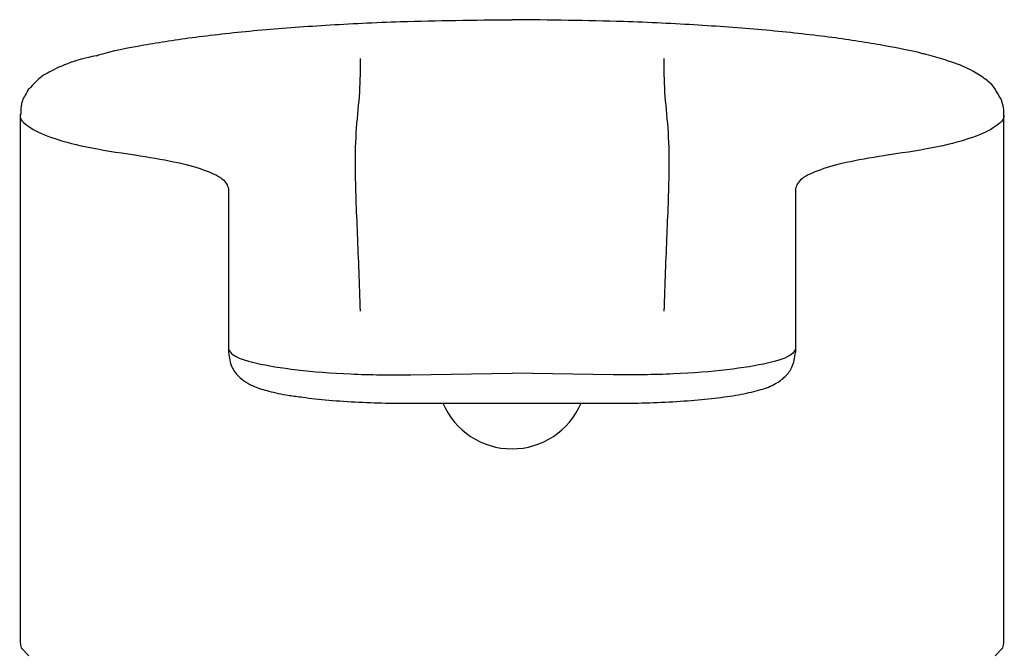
# Model space of a CAD drawing. Header units: millimetres. Extents: x 3984.045 to 3984.094, y 1748.268 to 1748.383.
# Tile 6 of 6: x 3984.045 to 3984.094, y 1748.352 to 1748.383. Entities that reach past the tile are written whole.
import ezdxf

# ---------------------------------------------------------------- set-up
doc = ezdxf.new("R2010")
doc.units = ezdxf.units.MM
doc.layers.add('SANINDUSA', color=3, linetype='Continuous')

msp = doc.modelspace()

# ---------------------------------------------------------------- linework, layer by layer
at = {"layer": 'SANINDUSA'}
for p, q in [((3984.045295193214, 1748.378505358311), (3984.045295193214, 1748.352705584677)), ((3984.093895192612, 1748.352731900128), (3984.093895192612, 1748.378505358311)), ((3984.050945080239, 1748.376488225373), (3984.050980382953, 1748.376483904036)), ((3984.088245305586, 1748.376488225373), (3984.088210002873, 1748.376483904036)), ((3984.055595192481, 1748.366911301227), (3984.055595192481, 1748.366725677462)), ((3984.083595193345, 1748.366911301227), (3984.083595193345, 1748.366725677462)), ((3984.064595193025, 1748.365626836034), (3984.069595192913, 1748.365706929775)), ((3984.074595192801, 1748.365626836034), (3984.069595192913, 1748.365706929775)), ((3984.064595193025, 1748.364224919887), (3984.074595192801, 1748.364224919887))]:
    msp.add_line(p, q, dxfattribs=at)
at = {"layer": 'SANINDUSA', "flags": 128}
for points in [[(3984.045353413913, 1748.352155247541), (3984.045729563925, 1748.351752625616)], [(3984.0934608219, 1748.351752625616), (3984.093836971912, 1748.352155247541)]]:
    msp.add_lwpolyline(points, dxfattribs=at)
at = {"layer": 'SANINDUSA'}
msp.add_arc((3984.069595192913, 1748.365689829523), 0.003712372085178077, 203.2411572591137, 336.7588427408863, dxfattribs=at)
for points, knots in [([(3984.049072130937, 1748.381383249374), (3984.049144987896, 1748.381407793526), (3984.049714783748, 1748.38159974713), (3984.051329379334, 1748.381917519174), (3984.053904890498, 1748.382320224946), (3984.05695455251, 1748.382650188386), (3984.060377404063, 1748.382906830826), (3984.064582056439, 1748.383113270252), (3984.067742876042, 1748.383144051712), (3984.069595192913, 1748.383162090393)], [0, 0, 0, 0, 0.0225385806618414, 0.1762685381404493, 0.3256538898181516, 0.4793660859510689, 0.6287380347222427, 0.7824314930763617, 0.9999999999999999, 0.9999999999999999, 0.9999999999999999, 0.9999999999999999]), ([(3984.090412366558, 1748.381341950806), (3984.090030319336, 1748.381449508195), (3984.089466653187, 1748.381602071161), (3984.087860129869, 1748.381917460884), (3984.085285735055, 1748.382320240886), (3984.082235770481, 1748.382650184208), (3984.078812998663, 1748.382906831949), (3984.074608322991, 1748.383113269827), (3984.07144750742, 1748.383144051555), (3984.069595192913, 1748.383162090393)], [0, 0, 0, 0, 0.0203480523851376, 0.1744225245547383, 0.3241426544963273, 0.4781993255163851, 0.6279060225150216, 0.781943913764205, 1, 1, 1, 1]), ([(3984.049072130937, 1748.381383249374), (3984.048476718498, 1748.381256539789), (3984.04772785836, 1748.38104971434), (3984.046893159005, 1748.380672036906), (3984.04624075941, 1748.380306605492), (3984.04595578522, 1748.379977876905), (3984.045816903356, 1748.379821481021)], [0, 0, 0, 0, 0.224331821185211, 0.6014649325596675, 0.8905404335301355, 1, 1, 1, 1]), ([(3984.06209519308, 1748.381253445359), (3984.062095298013, 1748.380710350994), (3984.062095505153, 1748.379638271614), (3984.06187350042, 1748.377835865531), (3984.061817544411, 1748.37556756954), (3984.061950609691, 1748.37267723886), (3984.062046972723, 1748.370080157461), (3984.06209519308, 1748.368780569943)], [0, 0, 0, 0, 0.1692495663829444, 0.3341021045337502, 0.499896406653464, 0.7497466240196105, 1, 1, 1, 1]), ([(3984.077095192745, 1748.381253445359), (3984.077095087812, 1748.380710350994), (3984.077094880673, 1748.379638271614), (3984.077316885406, 1748.377835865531), (3984.077372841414, 1748.37556756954), (3984.077239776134, 1748.37267723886), (3984.077143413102, 1748.370080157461), (3984.077095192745, 1748.368780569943)], [0, 0, 0, 0, 0.1692495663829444, 0.3341021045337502, 0.499896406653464, 0.7497466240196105, 1, 1, 1, 1]), ([(3984.093554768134, 1748.37956930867), (3984.093520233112, 1748.379634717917), (3984.093370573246, 1748.379918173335), (3984.092958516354, 1748.380254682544), (3984.092297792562, 1748.380689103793), (3984.091477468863, 1748.38103941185), (3984.090725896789, 1748.381252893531), (3984.090412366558, 1748.381341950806)], [0, 0, 0, 0, 0.05340989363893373, 0.2314554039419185, 0.45755001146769, 0.7737083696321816, 1, 1, 1, 1]), ([(3984.045816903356, 1748.379821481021), (3984.045763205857, 1748.379776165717), (3984.0456901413, 1748.379714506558), (3984.045643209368, 1748.379607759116), (3984.045630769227, 1748.379579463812)], [0, 0, 0, 0, 0.7349322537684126, 1, 1, 1, 1]), ([(3984.045630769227, 1748.379577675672), (3984.045517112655, 1748.379400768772), (3984.045331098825, 1748.379093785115), (3984.045327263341, 1748.378680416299), (3984.045325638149, 1748.378505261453)], [0, 0, 0, 0, 0.5762746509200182, 1, 1, 1, 1]), ([(3984.093895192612, 1748.378505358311), (3984.093894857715, 1748.37851322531), (3984.093908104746, 1748.378772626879), (3984.093800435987, 1748.379199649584), (3984.093621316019, 1748.379469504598), (3984.093559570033, 1748.379562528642)], [0, 0, 0, 0, 0.02747910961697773, 0.6647539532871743, 1, 1, 1, 1]), ([(3984.045318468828, 1748.378505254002), (3984.045311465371, 1748.37848071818), (3984.045251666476, 1748.37827121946), (3984.04564234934, 1748.377875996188), (3984.046722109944, 1748.377351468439), (3984.048466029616, 1748.376862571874), (3984.050110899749, 1748.376614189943), (3984.050945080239, 1748.376488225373)], [0, 0, 0, 0, 0.03165462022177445, 0.2702824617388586, 0.5158135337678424, 0.7544493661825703, 1, 1, 1, 1]), ([(3984.093871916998, 1748.378505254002), (3984.093878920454, 1748.37848071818), (3984.093938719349, 1748.37827121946), (3984.093548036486, 1748.377875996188), (3984.092468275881, 1748.377351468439), (3984.090724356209, 1748.376862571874), (3984.089079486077, 1748.376614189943), (3984.088245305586, 1748.376488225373)], [0, 0, 0, 0, 0.03165462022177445, 0.2702824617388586, 0.5158135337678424, 0.7544493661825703, 1, 1, 1, 1]), ([(3984.050980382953, 1748.376483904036), (3984.051647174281, 1748.376377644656), (3984.053000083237, 1748.37616204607), (3984.054430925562, 1748.375758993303), (3984.055409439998, 1748.37531322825), (3984.055532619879, 1748.374982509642), (3984.055595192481, 1748.374814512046)], [0, 0, 0, 0, 0.2395864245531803, 0.4861170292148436, 0.7389590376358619, 1, 1, 1, 1]), ([(3984.088210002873, 1748.376483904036), (3984.087543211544, 1748.376377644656), (3984.086190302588, 1748.37616204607), (3984.084759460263, 1748.375758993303), (3984.083780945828, 1748.37531322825), (3984.083657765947, 1748.374982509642), (3984.083595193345, 1748.374814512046)], [0, 0, 0, 0, 0.2395864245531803, 0.4861170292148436, 0.7389590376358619, 1, 1, 1, 1]), ([(3984.055595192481, 1748.374814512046), (3984.055595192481, 1748.373162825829), (3984.055595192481, 1748.370617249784), (3984.055595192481, 1748.367877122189), (3984.055595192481, 1748.366914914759)], [0, 0, 0, 0, 0.6488457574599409, 0.9999999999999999, 0.9999999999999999, 0.9999999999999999, 0.9999999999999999]), ([(3984.083595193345, 1748.374814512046), (3984.083595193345, 1748.373162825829), (3984.083595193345, 1748.370617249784), (3984.083595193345, 1748.367877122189), (3984.083595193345, 1748.366914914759)], [0, 0, 0, 0, 0.6488457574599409, 0.9999999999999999, 0.9999999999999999, 0.9999999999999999, 0.9999999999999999]), ([(3984.055595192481, 1748.366911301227), (3984.055639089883, 1748.366813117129), (3984.055749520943, 1748.366566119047), (3984.056830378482, 1748.366194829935), (3984.058866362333, 1748.365862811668), (3984.0615623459, 1748.36563749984), (3984.063584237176, 1748.36563039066), (3984.064595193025, 1748.365626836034)], [0, 0, 0, 0, 0.1416453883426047, 0.356332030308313, 0.5709709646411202, 0.7854833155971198, 0.9999999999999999, 0.9999999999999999, 0.9999999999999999, 0.9999999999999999]), ([(3984.055595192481, 1748.366725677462), (3984.055629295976, 1748.366481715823), (3984.055691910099, 1748.366033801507), (3984.056064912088, 1748.365552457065), (3984.056458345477, 1748.365247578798), (3984.056940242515, 1748.365011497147), (3984.05760222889, 1748.364806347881), (3984.058376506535, 1748.364638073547), (3984.059024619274, 1748.36455773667), (3984.059254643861, 1748.364529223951)], [0, 0, 0, 0, 0.1205419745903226, 0.2213154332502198, 0.3262162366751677, 0.455113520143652, 0.648836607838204, 0.8753670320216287, 1, 1, 1, 1]), ([(3984.083595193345, 1748.366911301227), (3984.083551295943, 1748.366813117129), (3984.083440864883, 1748.366566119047), (3984.082360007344, 1748.366194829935), (3984.080324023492, 1748.365862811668), (3984.077628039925, 1748.36563749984), (3984.07560614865, 1748.36563039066), (3984.074595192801, 1748.365626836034)], [0, 0, 0, 0, 0.1416453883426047, 0.356332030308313, 0.5709709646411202, 0.7854833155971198, 0.9999999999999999, 0.9999999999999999, 0.9999999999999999, 0.9999999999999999]), ([(3984.074595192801, 1748.364224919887), (3984.074871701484, 1748.364226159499), (3984.075676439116, 1748.364229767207), (3984.076992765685, 1748.364270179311), (3984.078466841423, 1748.364359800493), (3984.079801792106, 1748.364492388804), (3984.080962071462, 1748.364666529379), (3984.081879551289, 1748.364881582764), (3984.082530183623, 1748.365122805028), (3984.083057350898, 1748.365477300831), (3984.083489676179, 1748.366002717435), (3984.083558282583, 1748.366472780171), (3984.083595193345, 1748.366725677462)], [0, 0, 0, 0, 0.06338501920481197, 0.1844727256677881, 0.3060109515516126, 0.428391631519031, 0.5526486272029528, 0.6815144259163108, 0.7974373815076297, 0.871947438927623, 0.9311067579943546, 1, 1, 1, 1]), ([(3984.059254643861, 1748.364529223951), (3984.059454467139, 1748.364501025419), (3984.060050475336, 1748.364416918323), (3984.061253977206, 1748.364323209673), (3984.062749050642, 1748.364248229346), (3984.063886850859, 1748.36422617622), (3984.064491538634, 1748.364225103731), (3984.064595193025, 1748.364224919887)], [0, 0, 0, 0, 0.1402004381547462, 0.4181725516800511, 0.6909100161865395, 0.947016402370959, 1, 1, 1, 1]), ([(3984.045297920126, 1748.352705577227), (3984.045297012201, 1748.352679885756), (3984.045285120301, 1748.352343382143), (3984.045320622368, 1748.352245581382), (3984.045353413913, 1748.352155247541)], [0, 0, 0, 0, 0.07634827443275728, 1, 1, 1, 1]), ([(3984.093836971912, 1748.352155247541), (3984.093866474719, 1748.352233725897), (3984.093902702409, 1748.352330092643), (3984.093890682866, 1748.352668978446), (3984.093888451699, 1748.352731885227)], [0, 0, 0, 0, 0.814371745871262, 1, 1, 1, 1])]:
    msp.add_open_spline(points, degree=3, knots=knots, dxfattribs=at)

doc.saveas('drawing.dxf')
